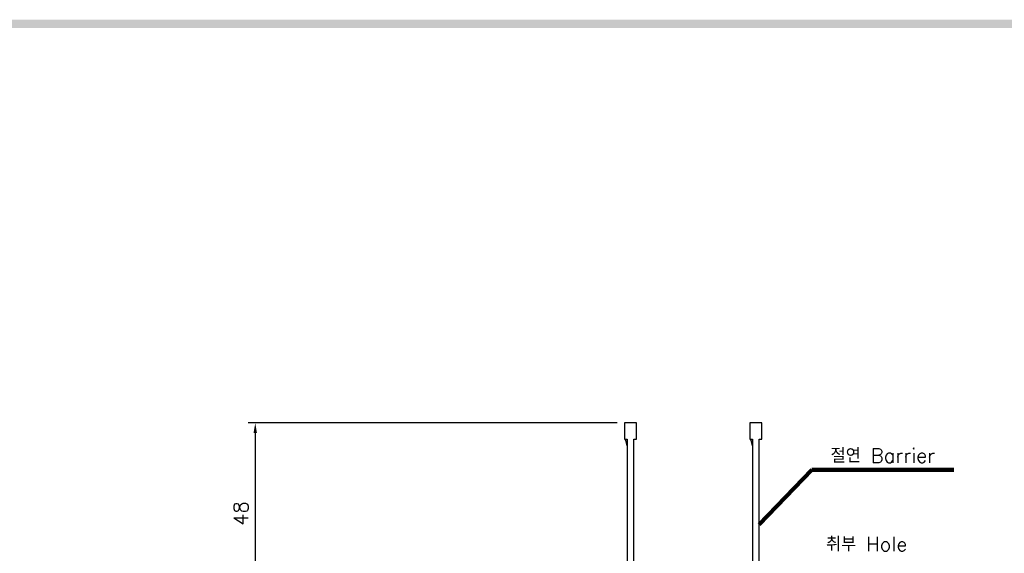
# Model space of a CAD drawing. Extents: x -444 to 2710, y -907 to 1726.
# Tile 8 of 15: x -169 to 106, y 1569 to 1718. Entities that reach past the tile are written whole.
import ezdxf

# ---------------------------------------------------------------- set-up
doc = ezdxf.new("R2010")
doc.units = 0
doc.header["$LTSCALE"] = 3
doc.header["$MEASUREMENT"] = 0
doc.layers.get('0').update_dxf_attribs({"linetype": 'CONTINUOUS'})
doc.layers.get('Defpoints').update_dxf_attribs({"linetype": 'CONTINUOUS'})
doc.layers.add('di', color=3, linetype='CONTINUOUS')
doc.layers.add('dwg', color=7, linetype='CONTINUOUS')
doc.styles.add('KIM', font='ROMANS.shx', dxfattribs={"height": 5, "bigfont": 'GSG1.shx'})
doc.styles.get("Standard").update_dxf_attribs({"font": 'romans.shx', "height": 4, "bigfont": 'ghs.shx'})
doc.dimstyles.get("Standard").update_dxf_attribs({"dimtxt": 0.18, "dimasz": 0.18, "dimexe": 0.18, "dimexo": 0.0625, "dimgap": 0.09, "dimtad": 0, "dimtih": 1, "dimtoh": 1, "dimdec": 4, "dimzin": 0, "dimdsep": 46, "dimtxsty": 'Standard', "dimcen": 0.09, "dimadec": 0, "dimazin": 0, "dimtfac": 1, "dimtdec": 4, "dimtofl": 0, "dimtmove": 0, "dimatfit": 3, "dimfxl": 0, "dimtolj": 1, "dimtzin": 0, "dimarcsym": 0})
doc.dimstyles.new('STANDARD$0', dxfattribs={"dimtxt": 5, "dimasz": 5, "dimexe": 1, "dimexo": 2, "dimgap": 2, "dimtad": 1, "dimdec": 4, "dimzin": 12, "dimdsep": 46, "dimtxsty": 'KIM', "dimcen": -1, "dimdle": 0.1, "dimadec": 0, "dimazin": 0, "dimtfac": 1, "dimtdec": 4, "dimtmove": 0, "dimatfit": 3, "dimfxl": 0, "dimtolj": 1, "dimtzin": 0, "dimarcsym": 0})

# ---------------------------------------------------------------- blocks, each defined once
blk = doc.blocks.new('12323')
for p, q in [((3740.7, 1408.13), (3738.5, 1408.13)), ((3738.5, 1408.13), (3738.5, 1404.73)), ((3743, 1408.13), (3738.5, 1408.13)), ((3743, 1407.33), (3743, 1408.13)), ((3792.3, 1407.98), (3790.8, 1407.33)), ((3792.9, 1407.98), (3792.3, 1407.98)), ((3792.9, 1404.88), (3792.9, 1407.98)), ((3790.8, 1407.33), (3743, 1407.33)), ((3743, 1405.53), (3790.8, 1405.53)), ((3743, 1405.53), (3790.8, 1405.53)), ((3743, 1404.73), (3743, 1405.53)), ((3743.65, 1405.18), (3743, 1404.98)), ((3744.85, 1405.53), (3743.65, 1405.18)), ((3790.8, 1405.53), (3792.3, 1404.88)), ((3792.3, 1404.88), (3792.9, 1404.88)), ((3738.5, 1404.73), (3740.7, 1404.73)), ((3738.5, 1404.73), (3743, 1404.73))]:
    blk.add_line(p, q)
blk = doc.blocks.new('*D70')
at = {"layer": 'Defpoints', "color": 0}
for p in [(-0.11, 1605.03), (-103.16, 1556.33), (-29.91, 1556.33)]:
    blk.add_point(p, dxfattribs=at)
at = {"layer": 'di'}
for p, q in [((-2.11, 1605.03), (-105.16, 1605.03)), ((-103.16, 1602.23), (-103.16, 1559.13)), ((-31.91, 1556.33), (-105.16, 1556.33))]:
    blk.add_line(p, q, dxfattribs=at)
for points in [[(-103.63, 1602.23), (-102.69, 1602.23), (-103.16, 1605.03)], [(-103.63, 1559.13), (-102.69, 1559.13), (-103.16, 1556.33)]]:
    blk.add_solid(points, dxfattribs=at)
at = {"layer": 'di', "insert": (-107.16, 1579.73), "char_height": 4, "attachment_point": 5, "rotation": 90}
blk.add_mtext('\\A1;48', dxfattribs=at)

msp = doc.modelspace()

# ---------------------------------------------------------------- linework, layer by layer
at = {"layer": 'dwg'}
msp.add_trace([(-424.279, 1717.687), (-421.979, 1715.387), (1452.521, 1717.687), (1450.221, 1715.387)], dxfattribs=at)

# ---------------------------------------------------------------- block references
at = {"layer": 'di', "rotation": 270}
for p in [(-1404.833, 5343.53), (-1369.833, 5343.53)]:
    msp.add_blockref('12323', p, dxfattribs=at)

# ---------------------------------------------------------------- texts
at = {"layer": 'di', "char_height": 4, "attachment_point": 7}
for s, insert in [('절연 Barrier', (57.455, 1593.92)), ('취부 Hole', (56.188, 1569.194))]:
    msp.add_mtext(s, dxfattribs=dict(at, insert=insert))

# ---------------------------------------------------------------- dimensions: what is measured, and where the dimension line sits
at = {"layer": 'di'}
dim = msp.add_linear_dim(base=(-103.16, 1556.331), p1=(-0.107, 1605.031), p2=(-29.907, 1556.331), angle=90, text='48', dimstyle='STANDARD$0', override={"dimtxt": 3, "dimasz": 2.8, "dimexe": 2, "dimdec": 2, "dimzin": 8, "dimtxsty": 'Standard', "dimcen": 0, "dimclrd": 256, "dimclre": 256, "dimclrt": 256, "dimadec": 2, "dimazin": 2, "dimtfac": 0.6, "dimtdec": 2, "dimtzin": 8, "dimlwd": 65535, "dimlwe": 65535, "dimarcsym": 1}, dxfattribs=at)
dim.commit()
dim.dimension.update_dxf_attribs({"geometry": '*D70', "text_midpoint": (-103.16, 1579.731), "dimtype": 160})

# ---------------------------------------------------------------- leaders
at = {"layer": 'di', "annotation_type": 0, "has_hookline": 1, "hookline_direction": 0, "text_width": 34.387}
msp.add_leader([(37.493, 1576.631), (52.255, 1591.92), (55.455, 1591.92)], dimstyle='Standard', override={"dimtxt": 4, "dimasz": 3.2, "dimexe": 2, "dimexo": 2, "dimgap": 2, "dimtad": 1, "dimtih": 0, "dimtoh": 0, "dimdec": 2, "dimzin": 8, "dimcen": 0, "dimclrd": 256, "dimclre": 256, "dimclrt": 256, "dimadec": 2, "dimazin": 2, "dimtfac": 0.6, "dimtdec": 2, "dimtofl": 1, "dimtzin": 8, "dimlwd": 65535, "dimlwe": 65535, "dimarcsym": 1}, dxfattribs=at)

doc.saveas('drawing.dxf')
